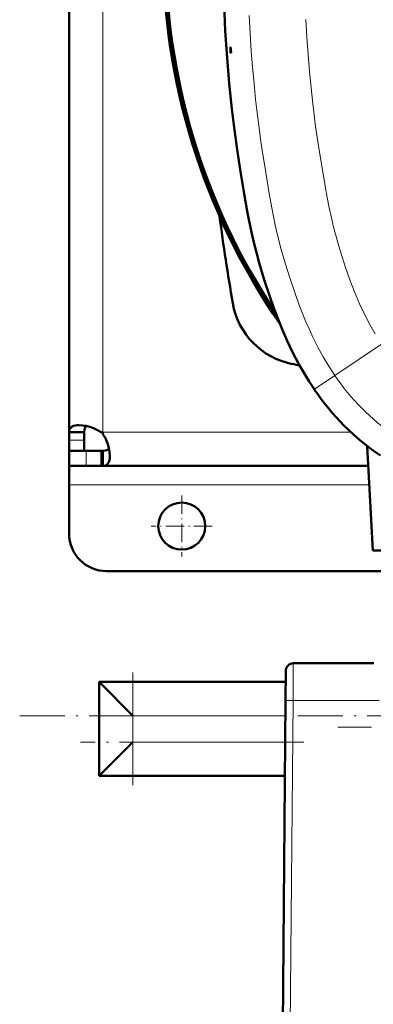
# Model space of a CAD drawing. Extents: x -2065 to 2446, y -2159 to 856.
# Tile 2 of 57: x -317 to -222, y -1873 to -1610. Entities that reach past the tile are written whole.
import ezdxf

# ---------------------------------------------------------------- set-up
doc = ezdxf.new("R2010")
doc.units = 0
doc.linetypes.add('DASHDOT', pattern=[18.5, 12, -3, 0.5, -3])

msp = doc.modelspace()

# ---------------------------------------------------------------- linework, layer by layer
at = {"color": 7, "lineweight": 50}
for p, q in [((-303.43, -1720.21), (-303.43, -1591.71)), ((-260.43, -1619.24), (-260.43, -1617.59)), ((-260.43, -1617.59), (-260.32, -1619.25)), ((-260.32, -1619.25), (-260.43, -1619.24)), ((-303.43, -1720.21), (-299.43, -1720.21)), ((-303.43, -1722.35), (-303.43, -1720.21)), ((-303.42, -1720.21), (-303.43, -1720.21)), ((-303.42, -1720.21), (-299.43, -1720.21)), ((-299.43, -1722.35), (-299.43, -1720.21)), ((-294.43, -1720.21), (-294.92, -1720.21)), ((-294.43, -1720.7), (-294.43, -1720.21)), ((-303.43, -1725.21), (-303.43, -1722.35)), ((-299.43, -1725.21), (-299.43, -1722.35)), ((-224.07, -1723.89), (-222.61, -1751.71)), ((-303.43, -1725.21), (-299.43, -1725.21)), ((-303.43, -1729.21), (-303.43, -1725.21)), ((-298.9, -1725.21), (-303.43, -1725.21)), ((-294.75, -1725.21), (-298.9, -1725.21)), ((-294.75, -1729.21), (-294.75, -1725.21)), ((-294.75, -1725.21), (-294.43, -1725.21)), ((-294.43, -1729.2), (-294.43, -1725.21)), ((-303.43, -1729.21), (-303.43, -1734.21)), ((-298.9, -1729.21), (-303.43, -1729.21)), ((-294.75, -1729.21), (-298.9, -1729.21)), ((-294.75, -1729.21), (-294.43, -1729.21)), ((-294.43, -1729.21), (-294.43, -1729.2)), ((-223.79, -1729.21), (-294.43, -1729.21)), ((-303.43, -1734.21), (-303.43, -1747.21)), ((-189.31, -1751.71), (-222.61, -1751.71)), ((-220.07, -1757.21), (-293.43, -1757.21)), ((-243.75, -1781.71), (-222.31, -1781.71)), ((-239.51, -1781.71), (-239.5, -1781.71)), ((-223.63, -1781.71), (-223.65, -1781.71)), ((-245.81, -1791.63), (-245.75, -1783.7)), ((-245.77, -1786.71), (-295.43, -1786.71)), ((-286.43, -1795.71), (-295.43, -1786.71)), ((-295.43, -1786.71), (-295.43, -1811.71)), ((-246.57, -1878.21), (-245.81, -1791.63)), ((-286.43, -1802.71), (-295.43, -1811.71)), ((-245.99, -1811.71), (-295.43, -1811.71))]:
    msp.add_line(p, q, dxfattribs=at)
at = {"color": 7, "lineweight": 18}
for p, q in [((-294.43, -1720.21), (-294.43, -1591.71)), ((-232.68, -1705.16), (-220.24, -1696.81)), ((-232.68, -1705.16), (-238.08, -1708.78)), ((-238.15, -1708.83), (-238.08, -1708.78)), ((-228.42, -1720.21), (-294.43, -1720.21)), ((-303.43, -1722.35), (-299.43, -1722.35)), ((-298.9, -1729.21), (-298.9, -1725.21)), ((-223.53, -1734.21), (-303.43, -1734.21)), ((-243.82, -1791.63), (-243.75, -1781.71)), ((-244.57, -1878.21), (-243.82, -1791.63)), ((-243.82, -1791.63), (-220.92, -1791.63)), ((-245.85, -1795.71), (-286.43, -1795.71)), ((-286.43, -1795.71), (-286.43, -1802.71)), ((-245.91, -1802.71), (-286.43, -1802.71))]:
    msp.add_line(p, q, dxfattribs=at)
at = {"color": 7, "linetype": 'DASHDOT', "lineweight": 18, "ltscale": 0.40625}
for p, q in [((-273.43, -1737.09), (-273.43, -1753.34)), ((-265.31, -1745.21), (-281.56, -1745.21))]:
    msp.add_line(p, q, dxfattribs=at)
at = {"color": 7, "linetype": 'DASHDOT', "lineweight": 18}
for p, q in [((-286.43, -1814.21), (-286.43, -1784.21)), ((-316.56, -1795.71), (-63.01, -1795.71)), ((17.58, -1798.71), (-231.88, -1798.71)), ((-240.96, -1802.71), (-300.39, -1802.71))]:
    msp.add_line(p, q, dxfattribs=at)
at = {"color": 7, "lineweight": 50}
for points in [[(-238.15, -1708.83), (-239.55, -1706.68), (-240.88, -1704.49), (-242.15, -1702.27), (-243.06, -1700.58), (-243.93, -1698.88), (-245.36, -1695.87), (-246.69, -1692.81), (-247.93, -1689.72), (-248.99, -1686.9), (-249.99, -1684.06), (-251.46, -1679.62), (-252.81, -1675.13), (-253.56, -1672.42), (-254.24, -1669.69), (-254.86, -1666.97), (-255.56, -1663.6), (-255.99, -1661.34), (-256.8, -1656.8), (-257.88, -1650.31), (-258.8, -1644.34), (-259.62, -1638.36), (-260.12, -1634.14), (-260.82, -1627.35), (-261.38, -1620.55), (-261.85, -1613.37), (-262.18, -1606.19)], [(-300.81, -1718.34), (-301.28, -1718.35), (-301.71, -1718.41), (-302.22, -1718.54), (-302.64, -1718.74), (-302.97, -1719.01), (-303.15, -1719.25), (-303.29, -1719.53), (-303.38, -1719.85), (-303.42, -1720.21)], [(-294.92, -1720.21), (-295.88, -1719.65), (-296.88, -1719.18), (-297.91, -1718.82), (-298.93, -1718.55), (-299.91, -1718.39), (-300.81, -1718.34)], [(-298.82, -1718.58), (-299, -1718.74), (-299.15, -1718.95), (-299.26, -1719.2), (-299.35, -1719.5), (-299.43, -1720.21)], [(-292.56, -1726.59), (-292.63, -1725.51), (-292.86, -1724.34), (-293.22, -1723.14), (-293.48, -1722.48), (-293.77, -1721.84), (-294.09, -1721.26), (-294.43, -1720.7)], [(-294.43, -1725.21), (-293.72, -1725.13), (-293.43, -1725.04), (-293.17, -1724.93), (-292.96, -1724.78), (-292.8, -1724.6)], [(-294.43, -1729.2), (-294.08, -1729.16), (-293.75, -1729.07), (-293.38, -1728.88), (-293.08, -1728.59), (-292.85, -1728.22), (-292.73, -1727.91), (-292.64, -1727.55), (-292.58, -1727.09), (-292.56, -1726.59)]]:
    msp.add_lwpolyline(points, dxfattribs=at)
at = {"color": 7, "lineweight": 18}
for points in [[(-232.68, -1705.16), (-234.29, -1702.67), (-235.79, -1700.14), (-237.2, -1697.56), (-238.53, -1694.93), (-239.48, -1692.88), (-240.39, -1690.8), (-241.3, -1688.59), (-242.16, -1686.36), (-243.47, -1682.77), (-244.7, -1679.12), (-245.85, -1675.48), (-246.96, -1671.61), (-247.94, -1667.73), (-248.54, -1665.06), (-249.46, -1660.46), (-250.14, -1656.63), (-251.35, -1649.39), (-251.92, -1645.78), (-252.46, -1642.16), (-253.29, -1635.86), (-253.77, -1631.65), (-254.19, -1627.43), (-254.58, -1623.04), (-254.92, -1618.65), (-255.22, -1613.98), (-255.46, -1609.31)], [(-240.41, -1610.39), (-240.15, -1615.02), (-239.83, -1619.65), (-239.45, -1624.18), (-239.03, -1628.55), (-238.58, -1632.7), (-237.8, -1638.8), (-236.86, -1645.14), (-236.01, -1650.37), (-235.17, -1655.27), (-234.73, -1657.71), (-234.2, -1660.46), (-233.62, -1663.17), (-233.03, -1665.66), (-232.38, -1668.14), (-231.65, -1670.69), (-230.78, -1673.51), (-229.84, -1676.33), (-228.69, -1679.62), (-227.46, -1682.85), (-226.15, -1686), (-224.84, -1688.82), (-223.42, -1691.57), (-221.99, -1694.07)]]:
    msp.add_lwpolyline(points, dxfattribs=at)
at = {"color": 7, "lineweight": 50}
msp.add_circle((-273.43, -1745.21), 6.25, dxfattribs=at)
for centre, radius, start, end in [((-103.44, -1591.71), 175, 145.2617, 214.7383), ((-103.43, -1591.71), 174.8, 145.5582, 214.4418), ((-103.43, -1591.71), 174.27, 146.3183, 213.6815), ((282.02, -1591.71), 550, 187.4208, 189.8561), ((-240.16, -1682.44), 20, 189.8561, 258.8031), ((-103.43, -991.71), 724.12, 258.80312, 258.96402), ((-184.7, -1672.98), 64.36, 213.8463, 236.1537), ((-293.43, -1747.21), 10, 180, 270), ((-243.75, -1783.71), 2, 90, 179.5)]:
    msp.add_arc(centre, radius, start, end, dxfattribs=at)
at = {"color": 7, "lineweight": 18}
msp.add_arc((-184.69, -1672.97), 57.78, 213.846, 236.154, dxfattribs=at)
msp.add_ellipse((-243.82, -1791.64), major_axis=(2, -0.02), ratio=0.008726, start_param=1.570872, end_param=3.141593, dxfattribs=at)

doc.saveas('drawing.dxf')
